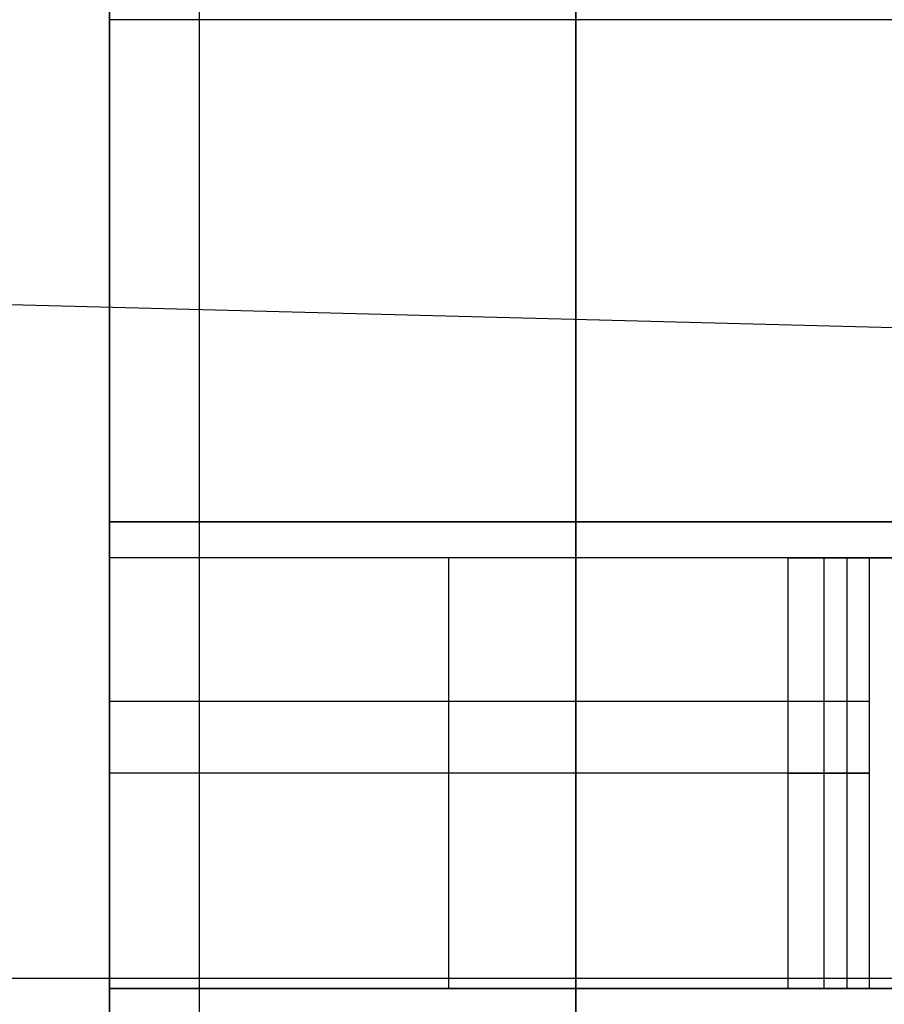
# Model space of a CAD drawing. Extents: x -8 to 8, y 0 to 107.
# Tile 184 of 256: x -3.979 to -3.376, y 29.666 to 30.352. Entities that reach past the tile are written whole.
import ezdxf

# ---------------------------------------------------------------- set-up
doc = ezdxf.new("R2010")
doc.units = 0
doc.layers.add('COUPLER_CASE', color=7, linetype='CONTINUOUS')
doc.layers.add('COUPLER_PCB', color=7, linetype='CONTINUOUS')

msp = doc.modelspace()

# ---------------------------------------------------------------- linework, layer by layer
at = {"layer": 'COUPLER_CASE', "color": 254}
for p, q in [((-3.85332, 28.49045, 5.78245), (-3.85332, 30.92979, 5.78245)), ((1.42965, 30.01123, 143.25149), (-5.03891, 30.18061, 143.08211)), ((-0.07035, 30.05051, 145.71307), (-5.03891, 30.18061, 145.58297)), ((-0.07035, 30.05051, 144.39759), (-5.03891, 30.18061, 144.39759)), ((-3.85332, 28.80032, 145.61401), (-3.85332, 30.14957, 145.61401)), ((-0.07035, 29.68349, 5.68338), (-7.63629, 29.68349, 5.88151))]:
    msp.add_line(p, q, dxfattribs=at)
at = {"layer": 'COUPLER_PCB', "color": 254}
for p, q in [((-3.91604, 19.15169, 94.16045), (-3.91604, 31.45169, 94.16045)), ((-3.91604, 19.15169, 81.16045), (-3.91604, 31.45169, 81.16045)), ((-3.91604, 31.45169, 81.21045), (-3.91604, 29.25169, 81.21045)), ((-3.91604, 29.25169, 94.11045), (-3.91604, 31.45169, 94.11045)), ((-3.91604, 19.15169, 68.66045), (-3.91604, 31.45169, 68.66045)), ((-3.91604, 19.15169, 55.66045), (-3.91604, 31.45169, 55.66045)), ((-3.91604, 31.45169, 55.71045), (-3.91604, 29.25169, 55.71045)), ((-3.91604, 29.25169, 68.61045), (-3.91604, 31.45169, 68.61045)), ((-3.59104, 29.25169, 94.11045), (-3.59104, 31.45169, 94.11045)), ((-3.59104, 31.45169, 81.21045), (-3.59104, 29.25169, 81.21045)), ((-3.59104, 29.25169, 68.61045), (-3.59104, 31.45169, 68.61045)), ((-3.59104, 31.45169, 55.71045), (-3.59104, 29.25169, 55.71045)), ((-3.91604, 29.35169, 84.88545), (-3.91604, 30.95169, 84.88545)), ((-3.91604, 30.95169, 85.33545), (-3.91604, 29.35169, 85.33545)), ((-3.91604, 29.35169, 86.92545), (-3.91604, 30.95169, 86.92545)), ((-3.91604, 30.95169, 87.37545), (-3.91604, 29.35169, 87.37545)), ((-3.91604, 29.35169, 88.96545), (-3.91604, 30.95169, 88.96545)), ((-3.91604, 30.95169, 89.41545), (-3.91604, 29.35169, 89.41545)), ((-3.91604, 29.35169, 91.00545), (-3.91604, 30.95169, 91.00545)), ((-3.91604, 30.95169, 91.45545), (-3.91604, 29.35169, 91.45545)), ((-3.91604, 29.35169, 59.38545), (-3.91604, 30.95169, 59.38545)), ((-3.91604, 30.95169, 59.83545), (-3.91604, 29.35169, 59.83545)), ((-3.91604, 29.35169, 61.42545), (-3.91604, 30.95169, 61.42545)), ((-3.91604, 30.95169, 61.87545), (-3.91604, 29.35169, 61.87545)), ((-3.91604, 29.35169, 63.46545), (-3.91604, 30.95169, 63.46545)), ((-3.91604, 30.95169, 63.91545), (-3.91604, 29.35169, 63.91545)), ((-3.91604, 29.35169, 65.50545), (-3.91604, 30.95169, 65.50545)), ((-3.91604, 30.95169, 65.95545), (-3.91604, 29.35169, 65.95545)), ((-3.26604, 30.35169, 94.11045), (-3.91604, 30.35169, 94.11045)), ((-3.26604, 30.35169, 81.21045), (-3.91604, 30.35169, 81.21045)), ((-0.61604, 30.35169, 86.92545), (-3.91604, 30.35169, 86.92545)), ((-0.61604, 30.35169, 87.37545), (-3.91604, 30.35169, 87.37545)), ((-0.61604, 30.35169, 91.00545), (-3.91604, 30.35169, 91.00545)), ((-0.61604, 30.35169, 91.45545), (-3.91604, 30.35169, 91.45545)), ((-0.61604, 30.35169, 88.96545), (-3.91604, 30.35169, 88.96545)), ((-0.61604, 30.35169, 89.41545), (-3.91604, 30.35169, 89.41545)), ((-0.61604, 30.35169, 84.88545), (-3.91604, 30.35169, 84.88545)), ((-0.61604, 30.35169, 85.33545), (-3.91604, 30.35169, 85.33545)), ((-3.26604, 30.35169, 68.61045), (-3.91604, 30.35169, 68.61045)), ((-0.61604, 30.35169, 61.42545), (-3.91604, 30.35169, 61.42545)), ((-0.61604, 30.35169, 61.87545), (-3.91604, 30.35169, 61.87545)), ((-0.61604, 30.35169, 65.50545), (-3.91604, 30.35169, 65.50545)), ((-0.61604, 30.35169, 65.95545), (-3.91604, 30.35169, 65.95545)), ((-0.61604, 30.35169, 63.46545), (-3.91604, 30.35169, 63.46545)), ((-0.61604, 30.35169, 63.91545), (-3.91604, 30.35169, 63.91545)), ((-0.61604, 30.35169, 59.38545), (-3.91604, 30.35169, 59.38545)), ((-0.61604, 30.35169, 59.83545), (-3.91604, 30.35169, 59.83545)), ((-3.91604, 29.35169, 83.86545), (-3.91604, 30.00169, 83.86545)), ((-3.91604, 30.00169, 83.86545), (-3.91604, 30.00169, 84.31545)), ((-3.91604, 30.00169, 84.31545), (-3.91604, 29.35169, 84.31545)), ((-3.91604, 29.35169, 85.90545), (-3.91604, 30.00169, 85.90545)), ((-3.91604, 30.00169, 85.90545), (-3.91604, 30.00169, 86.35545)), ((-3.91604, 30.00169, 86.35545), (-3.91604, 29.35169, 86.35545)), ((-3.91604, 29.35169, 87.94545), (-3.91604, 30.00169, 87.94545)), ((-3.91604, 30.00169, 87.94545), (-3.91604, 30.00169, 88.39545)), ((-3.91604, 30.00169, 88.39545), (-3.91604, 29.35169, 88.39545)), ((-3.91604, 29.35169, 89.98545), (-3.91604, 30.00169, 89.98545)), ((-3.91604, 30.00169, 89.98545), (-3.91604, 30.00169, 90.43545)), ((-3.91604, 30.00169, 90.43545), (-3.91604, 29.35169, 90.43545)), ((-3.91604, 30.00169, 85.90545), (-1.21604, 30.00169, 85.90545)), ((-1.21604, 30.00169, 86.35545), (-3.91604, 30.00169, 86.35545)), ((-3.91604, 30.00169, 89.98545), (-1.21604, 30.00169, 89.98545)), ((-1.21604, 30.00169, 90.43545), (-3.91604, 30.00169, 90.43545)), ((-3.91604, 30.00169, 87.94545), (-1.21604, 30.00169, 87.94545)), ((-1.21604, 30.00169, 88.39545), (-3.91604, 30.00169, 88.39545)), ((-3.91604, 30.00169, 83.86545), (-1.21604, 30.00169, 83.86545)), ((-1.21604, 30.00169, 84.31545), (-3.91604, 30.00169, 84.31545)), ((-1.21604, 30.00169, 86.13045), (-3.91604, 30.00169, 86.13045)), ((-1.21604, 30.00169, 90.21045), (-3.91604, 30.00169, 90.21045)), ((-1.21604, 30.00169, 88.17045), (-3.91604, 30.00169, 88.17045)), ((-1.21604, 30.00169, 84.09045), (-3.91604, 30.00169, 84.09045)), ((-3.91604, 29.35169, 58.36545), (-3.91604, 30.00169, 58.36545)), ((-3.91604, 30.00169, 58.36545), (-3.91604, 30.00169, 58.81545)), ((-3.91604, 30.00169, 58.81545), (-3.91604, 29.35169, 58.81545)), ((-3.91604, 29.35169, 60.40545), (-3.91604, 30.00169, 60.40545)), ((-3.91604, 30.00169, 60.40545), (-3.91604, 30.00169, 60.85545)), ((-3.91604, 30.00169, 60.85545), (-3.91604, 29.35169, 60.85545)), ((-3.91604, 29.35169, 62.44545), (-3.91604, 30.00169, 62.44545)), ((-3.91604, 30.00169, 62.44545), (-3.91604, 30.00169, 62.89545)), ((-3.91604, 30.00169, 62.89545), (-3.91604, 29.35169, 62.89545)), ((-3.91604, 29.35169, 64.48545), (-3.91604, 30.00169, 64.48545)), ((-3.91604, 30.00169, 64.48545), (-3.91604, 30.00169, 64.93545)), ((-3.91604, 30.00169, 64.93545), (-3.91604, 29.35169, 64.93545)), ((-3.91604, 30.00169, 60.40545), (-1.21604, 30.00169, 60.40545)), ((-1.21604, 30.00169, 60.85545), (-3.91604, 30.00169, 60.85545)), ((-3.91604, 30.00169, 64.48545), (-1.21604, 30.00169, 64.48545)), ((-1.21604, 30.00169, 64.93545), (-3.91604, 30.00169, 64.93545)), ((-3.91604, 30.00169, 62.44545), (-1.21604, 30.00169, 62.44545)), ((-1.21604, 30.00169, 62.89545), (-3.91604, 30.00169, 62.89545)), ((-3.91604, 30.00169, 58.36545), (-1.21604, 30.00169, 58.36545)), ((-1.21604, 30.00169, 58.81545), (-3.91604, 30.00169, 58.81545)), ((-1.21604, 30.00169, 60.63045), (-3.91604, 30.00169, 60.63045)), ((-1.21604, 30.00169, 64.71045), (-3.91604, 30.00169, 64.71045)), ((-1.21604, 30.00169, 62.67045), (-3.91604, 30.00169, 62.67045)), ((-1.21604, 30.00169, 58.59045), (-3.91604, 30.00169, 58.59045)), ((-3.91604, 29.97669, 85.93045), (-3.91604, 29.67669, 85.93045)), ((-3.91604, 29.67669, 86.33045), (-3.91604, 29.97669, 86.33045)), ((-3.91604, 29.97669, 86.33045), (-3.91604, 29.97669, 85.93045)), ((-3.91604, 29.97669, 90.01045), (-3.91604, 29.67669, 90.01045)), ((-3.91604, 29.67669, 90.41045), (-3.91604, 29.97669, 90.41045)), ((-3.91604, 29.97669, 90.41045), (-3.91604, 29.97669, 90.01045)), ((-3.91604, 29.97669, 87.97045), (-3.91604, 29.67669, 87.97045)), ((-3.91604, 29.67669, 88.37045), (-3.91604, 29.97669, 88.37045)), ((-3.91604, 29.97669, 88.37045), (-3.91604, 29.97669, 87.97045)), ((-3.91604, 29.97669, 83.89045), (-3.91604, 29.67669, 83.89045)), ((-3.91604, 29.67669, 84.29045), (-3.91604, 29.97669, 84.29045)), ((-3.91604, 29.97669, 84.29045), (-3.91604, 29.97669, 83.89045)), ((-3.44317, 29.97669, 85.93045), (-3.91604, 29.97669, 85.93045)), ((-3.44317, 29.97669, 86.33045), (-3.91604, 29.97669, 86.33045)), ((-3.44317, 29.97669, 90.01045), (-3.91604, 29.97669, 90.01045)), ((-3.44317, 29.97669, 90.41045), (-3.91604, 29.97669, 90.41045)), ((-3.44317, 29.97669, 87.97045), (-3.91604, 29.97669, 87.97045)), ((-3.44317, 29.97669, 88.37045), (-3.91604, 29.97669, 88.37045)), ((-3.44317, 29.97669, 83.89045), (-3.91604, 29.97669, 83.89045)), ((-3.44317, 29.97669, 84.29045), (-3.91604, 29.97669, 84.29045)), ((-0.71604, 29.97669, 86.13045), (-3.91604, 29.97669, 86.13045)), ((-0.71604, 29.97669, 90.21045), (-3.91604, 29.97669, 90.21045)), ((-0.71604, 29.97669, 88.17045), (-3.91604, 29.97669, 88.17045)), ((-0.71604, 29.97669, 84.09045), (-3.91604, 29.97669, 84.09045)), ((-3.91604, 29.97669, 60.43045), (-3.91604, 29.67669, 60.43045)), ((-3.91604, 29.67669, 60.83045), (-3.91604, 29.97669, 60.83045)), ((-3.91604, 29.97669, 60.83045), (-3.91604, 29.97669, 60.43045)), ((-3.91604, 29.97669, 64.51045), (-3.91604, 29.67669, 64.51045)), ((-3.91604, 29.67669, 64.91045), (-3.91604, 29.97669, 64.91045)), ((-3.91604, 29.97669, 64.91045), (-3.91604, 29.97669, 64.51045)), ((-3.91604, 29.97669, 62.47045), (-3.91604, 29.67669, 62.47045)), ((-3.91604, 29.67669, 62.87045), (-3.91604, 29.97669, 62.87045)), ((-3.91604, 29.97669, 62.87045), (-3.91604, 29.97669, 62.47045)), ((-3.91604, 29.97669, 58.39045), (-3.91604, 29.67669, 58.39045)), ((-3.91604, 29.67669, 58.79045), (-3.91604, 29.97669, 58.79045)), ((-3.91604, 29.97669, 58.79045), (-3.91604, 29.97669, 58.39045)), ((-3.44317, 29.97669, 60.43045), (-3.91604, 29.97669, 60.43045)), ((-3.44317, 29.97669, 60.83045), (-3.91604, 29.97669, 60.83045)), ((-3.44317, 29.97669, 64.51045), (-3.91604, 29.97669, 64.51045)), ((-3.44317, 29.97669, 64.91045), (-3.91604, 29.97669, 64.91045)), ((-3.44317, 29.97669, 62.47045), (-3.91604, 29.97669, 62.47045)), ((-3.44317, 29.97669, 62.87045), (-3.91604, 29.97669, 62.87045)), ((-3.44317, 29.97669, 58.39045), (-3.91604, 29.97669, 58.39045)), ((-3.44317, 29.97669, 58.79045), (-3.91604, 29.97669, 58.79045)), ((-0.71604, 29.97669, 60.63045), (-3.91604, 29.97669, 60.63045)), ((-0.71604, 29.97669, 64.71045), (-3.91604, 29.97669, 64.71045)), ((-0.71604, 29.97669, 62.67045), (-3.91604, 29.97669, 62.67045)), ((-0.71604, 29.97669, 58.59045), (-3.91604, 29.97669, 58.59045)), ((-3.6796, 29.67669, 85.93045), (-3.6796, 29.97669, 85.93045)), ((-3.6796, 29.67669, 86.33045), (-3.6796, 29.97669, 86.33045)), ((-3.6796, 29.67669, 90.01045), (-3.6796, 29.97669, 90.01045)), ((-3.6796, 29.67669, 90.41045), (-3.6796, 29.97669, 90.41045)), ((-3.6796, 29.67669, 87.97045), (-3.6796, 29.97669, 87.97045)), ((-3.6796, 29.67669, 88.37045), (-3.6796, 29.97669, 88.37045)), ((-3.6796, 29.67669, 83.89045), (-3.6796, 29.97669, 83.89045)), ((-3.6796, 29.67669, 84.29045), (-3.6796, 29.97669, 84.29045)), ((-3.6796, 29.67669, 60.43045), (-3.6796, 29.97669, 60.43045)), ((-3.6796, 29.67669, 60.83045), (-3.6796, 29.97669, 60.83045)), ((-3.6796, 29.67669, 64.51045), (-3.6796, 29.97669, 64.51045)), ((-3.6796, 29.67669, 64.91045), (-3.6796, 29.97669, 64.91045)), ((-3.6796, 29.67669, 62.47045), (-3.6796, 29.97669, 62.47045)), ((-3.6796, 29.67669, 62.87045), (-3.6796, 29.97669, 62.87045)), ((-3.6796, 29.67669, 58.39045), (-3.6796, 29.97669, 58.39045)), ((-3.6796, 29.67669, 58.79045), (-3.6796, 29.97669, 58.79045)), ((-3.44317, 29.67669, 85.93045), (-3.44317, 29.97669, 85.93045)), ((-3.44317, 29.67669, 86.33045), (-3.44317, 29.97669, 86.33045)), ((-3.44317, 29.67669, 90.01045), (-3.44317, 29.97669, 90.01045)), ((-3.44317, 29.67669, 90.41045), (-3.44317, 29.97669, 90.41045)), ((-3.44317, 29.67669, 87.97045), (-3.44317, 29.97669, 87.97045)), ((-3.44317, 29.67669, 88.37045), (-3.44317, 29.97669, 88.37045)), ((-3.44317, 29.67669, 83.89045), (-3.44317, 29.97669, 83.89045)), ((-3.44317, 29.67669, 84.29045), (-3.44317, 29.97669, 84.29045)), ((-3.44317, 29.67669, 60.43045), (-3.44317, 29.97669, 60.43045)), ((-3.44317, 29.67669, 60.83045), (-3.44317, 29.97669, 60.83045)), ((-3.44317, 29.67669, 64.51045), (-3.44317, 29.97669, 64.51045)), ((-3.44317, 29.67669, 64.91045), (-3.44317, 29.97669, 64.91045)), ((-3.44317, 29.67669, 62.47045), (-3.44317, 29.97669, 62.47045)), ((-3.44317, 29.67669, 62.87045), (-3.44317, 29.97669, 62.87045)), ((-3.44317, 29.67669, 58.39045), (-3.44317, 29.97669, 58.39045)), ((-3.44317, 29.67669, 58.79045), (-3.44317, 29.97669, 58.79045)), ((-3.41817, 29.67669, 85.92375), (-3.41817, 29.97669, 85.92375)), ((-3.38647, 29.97669, 85.90545), (-3.41817, 29.97669, 85.92375)), ((-3.41817, 29.97669, 86.33715), (-3.38647, 29.97669, 86.35545)), ((-3.41817, 29.67669, 86.33715), (-3.41817, 29.97669, 86.33715)), ((-3.41817, 29.67669, 90.00375), (-3.41817, 29.97669, 90.00375)), ((-3.38647, 29.97669, 89.98545), (-3.41817, 29.97669, 90.00375)), ((-3.41817, 29.97669, 90.41715), (-3.38647, 29.97669, 90.43545)), ((-3.41817, 29.67669, 90.41715), (-3.41817, 29.97669, 90.41715)), ((-3.41817, 29.67669, 87.96375), (-3.41817, 29.97669, 87.96375)), ((-3.38647, 29.97669, 87.94545), (-3.41817, 29.97669, 87.96375)), ((-3.41817, 29.97669, 88.37715), (-3.38647, 29.97669, 88.39545)), ((-3.41817, 29.67669, 88.37715), (-3.41817, 29.97669, 88.37715)), ((-3.41817, 29.67669, 83.88375), (-3.41817, 29.97669, 83.88375)), ((-3.38647, 29.97669, 83.86545), (-3.41817, 29.97669, 83.88375)), ((-3.41817, 29.97669, 84.29715), (-3.38647, 29.97669, 84.31545)), ((-3.41817, 29.67669, 84.29715), (-3.41817, 29.97669, 84.29715)), ((-3.41817, 29.67669, 60.42375), (-3.41817, 29.97669, 60.42375)), ((-3.38647, 29.97669, 60.40545), (-3.41817, 29.97669, 60.42375)), ((-3.41817, 29.97669, 60.83715), (-3.38647, 29.97669, 60.85545)), ((-3.41817, 29.67669, 60.83715), (-3.41817, 29.97669, 60.83715)), ((-3.41817, 29.67669, 64.50375), (-3.41817, 29.97669, 64.50375)), ((-3.38647, 29.97669, 64.48545), (-3.41817, 29.97669, 64.50375)), ((-3.41817, 29.97669, 64.91715), (-3.38647, 29.97669, 64.93545)), ((-3.41817, 29.67669, 64.91715), (-3.41817, 29.97669, 64.91715)), ((-3.41817, 29.67669, 62.46375), (-3.41817, 29.97669, 62.46375)), ((-3.38647, 29.97669, 62.44545), (-3.41817, 29.97669, 62.46375)), ((-3.41817, 29.97669, 62.87715), (-3.38647, 29.97669, 62.89545)), ((-3.41817, 29.67669, 62.87715), (-3.41817, 29.97669, 62.87715)), ((-3.41817, 29.67669, 58.38375), (-3.41817, 29.97669, 58.38375)), ((-3.38647, 29.97669, 58.36545), (-3.41817, 29.97669, 58.38375)), ((-3.41817, 29.97669, 58.79715), (-3.38647, 29.97669, 58.81545)), ((-3.41817, 29.67669, 58.79715), (-3.41817, 29.97669, 58.79715)), ((-3.40232, 29.97669, 85.9146), (-3.40232, 29.67669, 85.9146)), ((-3.40232, 29.97669, 86.3463), (-3.40232, 29.67669, 86.3463)), ((-3.40232, 29.97669, 89.9946), (-3.40232, 29.67669, 89.9946)), ((-3.40232, 29.97669, 90.4263), (-3.40232, 29.67669, 90.4263)), ((-3.40232, 29.97669, 87.9546), (-3.40232, 29.67669, 87.9546)), ((-3.40232, 29.97669, 88.3863), (-3.40232, 29.67669, 88.3863)), ((-3.40232, 29.97669, 83.8746), (-3.40232, 29.67669, 83.8746)), ((-3.40232, 29.97669, 84.3063), (-3.40232, 29.67669, 84.3063)), ((-3.40232, 29.97669, 60.4146), (-3.40232, 29.67669, 60.4146)), ((-3.40232, 29.97669, 60.8463), (-3.40232, 29.67669, 60.8463)), ((-3.40232, 29.97669, 64.4946), (-3.40232, 29.67669, 64.4946)), ((-3.40232, 29.97669, 64.9263), (-3.40232, 29.67669, 64.9263)), ((-3.40232, 29.97669, 62.4546), (-3.40232, 29.67669, 62.4546)), ((-3.40232, 29.97669, 62.8863), (-3.40232, 29.67669, 62.8863)), ((-3.40232, 29.97669, 58.3746), (-3.40232, 29.67669, 58.3746)), ((-3.40232, 29.97669, 58.8063), (-3.40232, 29.67669, 58.8063)), ((-3.38647, 29.67669, 85.90545), (-3.38647, 29.97669, 85.90545)), ((-3.23058, 29.97669, 85.90545), (-3.38647, 29.97669, 85.90545)), ((-3.38647, 29.67669, 86.35545), (-3.38647, 29.97669, 86.35545)), ((-3.38647, 29.97669, 86.35545), (-3.23058, 29.97669, 86.35545)), ((-3.38647, 29.67669, 89.98545), (-3.38647, 29.97669, 89.98545)), ((-3.23058, 29.97669, 89.98545), (-3.38647, 29.97669, 89.98545)), ((-3.38647, 29.67669, 90.43545), (-3.38647, 29.97669, 90.43545)), ((-3.38647, 29.97669, 90.43545), (-3.23058, 29.97669, 90.43545)), ((-3.38647, 29.67669, 87.94545), (-3.38647, 29.97669, 87.94545)), ((-3.23058, 29.97669, 87.94545), (-3.38647, 29.97669, 87.94545)), ((-3.38647, 29.67669, 88.39545), (-3.38647, 29.97669, 88.39545)), ((-3.38647, 29.97669, 88.39545), (-3.23058, 29.97669, 88.39545)), ((-3.38647, 29.67669, 83.86545), (-3.38647, 29.97669, 83.86545)), ((-3.23058, 29.97669, 83.86545), (-3.38647, 29.97669, 83.86545)), ((-3.38647, 29.67669, 84.31545), (-3.38647, 29.97669, 84.31545)), ((-3.38647, 29.97669, 84.31545), (-3.23058, 29.97669, 84.31545)), ((-3.38647, 29.67669, 60.40545), (-3.38647, 29.97669, 60.40545)), ((-3.23058, 29.97669, 60.40545), (-3.38647, 29.97669, 60.40545)), ((-3.38647, 29.67669, 60.85545), (-3.38647, 29.97669, 60.85545)), ((-3.38647, 29.97669, 60.85545), (-3.23058, 29.97669, 60.85545)), ((-3.38647, 29.67669, 64.48545), (-3.38647, 29.97669, 64.48545)), ((-3.23058, 29.97669, 64.48545), (-3.38647, 29.97669, 64.48545)), ((-3.38647, 29.67669, 64.93545), (-3.38647, 29.97669, 64.93545)), ((-3.38647, 29.97669, 64.93545), (-3.23058, 29.97669, 64.93545)), ((-3.38647, 29.67669, 62.44545), (-3.38647, 29.97669, 62.44545)), ((-3.23058, 29.97669, 62.44545), (-3.38647, 29.97669, 62.44545)), ((-3.38647, 29.67669, 62.89545), (-3.38647, 29.97669, 62.89545)), ((-3.38647, 29.97669, 62.89545), (-3.23058, 29.97669, 62.89545)), ((-3.38647, 29.67669, 58.36545), (-3.38647, 29.97669, 58.36545)), ((-3.23058, 29.97669, 58.36545), (-3.38647, 29.97669, 58.36545)), ((-3.38647, 29.67669, 58.81545), (-3.38647, 29.97669, 58.81545)), ((-3.38647, 29.97669, 58.81545), (-3.23058, 29.97669, 58.81545)), ((-3.38647, 29.87669, 85.90545), (-3.91604, 29.87669, 85.90545)), ((-3.38647, 29.87669, 86.35545), (-3.91604, 29.87669, 86.35545)), ((-3.38647, 29.87669, 89.98545), (-3.91604, 29.87669, 89.98545)), ((-3.38647, 29.87669, 90.43545), (-3.91604, 29.87669, 90.43545)), ((-3.38647, 29.87669, 87.94545), (-3.91604, 29.87669, 87.94545)), ((-3.38647, 29.87669, 88.39545), (-3.91604, 29.87669, 88.39545)), ((-3.38647, 29.87669, 83.86545), (-3.91604, 29.87669, 83.86545)), ((-3.38647, 29.87669, 84.31545), (-3.91604, 29.87669, 84.31545)), ((-3.38647, 29.87669, 60.40545), (-3.91604, 29.87669, 60.40545)), ((-3.38647, 29.87669, 60.85545), (-3.91604, 29.87669, 60.85545)), ((-3.38647, 29.87669, 64.48545), (-3.91604, 29.87669, 64.48545)), ((-3.38647, 29.87669, 64.93545), (-3.91604, 29.87669, 64.93545)), ((-3.38647, 29.87669, 62.44545), (-3.91604, 29.87669, 62.44545)), ((-3.38647, 29.87669, 62.89545), (-3.91604, 29.87669, 62.89545)), ((-3.38647, 29.87669, 58.36545), (-3.91604, 29.87669, 58.36545)), ((-3.38647, 29.87669, 58.81545), (-3.91604, 29.87669, 58.81545)), ((-3.44317, 29.82669, 85.93045), (-3.91604, 29.82669, 85.93045)), ((-3.44317, 29.82669, 86.33045), (-3.91604, 29.82669, 86.33045)), ((-3.44317, 29.82669, 90.01045), (-3.91604, 29.82669, 90.01045)), ((-3.44317, 29.82669, 90.41045), (-3.91604, 29.82669, 90.41045)), ((-3.44317, 29.82669, 87.97045), (-3.91604, 29.82669, 87.97045)), ((-3.44317, 29.82669, 88.37045), (-3.91604, 29.82669, 88.37045)), ((-3.44317, 29.82669, 83.89045), (-3.91604, 29.82669, 83.89045)), ((-3.44317, 29.82669, 84.29045), (-3.91604, 29.82669, 84.29045)), ((-3.44317, 29.82669, 60.43045), (-3.91604, 29.82669, 60.43045)), ((-3.44317, 29.82669, 60.83045), (-3.91604, 29.82669, 60.83045)), ((-3.44317, 29.82669, 64.51045), (-3.91604, 29.82669, 64.51045)), ((-3.44317, 29.82669, 64.91045), (-3.91604, 29.82669, 64.91045)), ((-3.44317, 29.82669, 62.47045), (-3.91604, 29.82669, 62.47045)), ((-3.44317, 29.82669, 62.87045), (-3.91604, 29.82669, 62.87045)), ((-3.44317, 29.82669, 58.39045), (-3.91604, 29.82669, 58.39045)), ((-3.44317, 29.82669, 58.79045), (-3.91604, 29.82669, 58.79045)), ((-3.38647, 29.82669, 85.90545), (-3.41817, 29.82669, 85.92375)), ((-3.41817, 29.82669, 86.33715), (-3.38647, 29.82669, 86.35545)), ((-3.38647, 29.82669, 89.98545), (-3.41817, 29.82669, 90.00375)), ((-3.41817, 29.82669, 90.41715), (-3.38647, 29.82669, 90.43545)), ((-3.38647, 29.82669, 87.94545), (-3.41817, 29.82669, 87.96375)), ((-3.41817, 29.82669, 88.37715), (-3.38647, 29.82669, 88.39545)), ((-3.38647, 29.82669, 83.86545), (-3.41817, 29.82669, 83.88375)), ((-3.41817, 29.82669, 84.29715), (-3.38647, 29.82669, 84.31545)), ((-3.38647, 29.82669, 60.40545), (-3.41817, 29.82669, 60.42375)), ((-3.41817, 29.82669, 60.83715), (-3.38647, 29.82669, 60.85545)), ((-3.38647, 29.82669, 64.48545), (-3.41817, 29.82669, 64.50375)), ((-3.41817, 29.82669, 64.91715), (-3.38647, 29.82669, 64.93545)), ((-3.38647, 29.82669, 62.44545), (-3.41817, 29.82669, 62.46375)), ((-3.41817, 29.82669, 62.87715), (-3.38647, 29.82669, 62.89545)), ((-3.38647, 29.82669, 58.36545), (-3.41817, 29.82669, 58.38375)), ((-3.41817, 29.82669, 58.79715), (-3.38647, 29.82669, 58.81545)), ((-3.91604, 29.67669, 85.93045), (-3.91604, 29.67669, 86.33045)), ((-3.91604, 29.67669, 90.01045), (-3.91604, 29.67669, 90.41045)), ((-3.91604, 29.67669, 87.97045), (-3.91604, 29.67669, 88.37045)), ((-3.91604, 29.67669, 83.89045), (-3.91604, 29.67669, 84.29045)), ((-3.91604, 29.67669, 86.33045), (-3.44317, 29.67669, 86.33045)), ((-3.44317, 29.67669, 85.93045), (-3.91604, 29.67669, 85.93045)), ((-3.91604, 29.67669, 90.41045), (-3.44317, 29.67669, 90.41045)), ((-3.44317, 29.67669, 90.01045), (-3.91604, 29.67669, 90.01045)), ((-3.91604, 29.67669, 88.37045), (-3.44317, 29.67669, 88.37045)), ((-3.44317, 29.67669, 87.97045), (-3.91604, 29.67669, 87.97045)), ((-3.91604, 29.67669, 84.29045), (-3.44317, 29.67669, 84.29045)), ((-3.44317, 29.67669, 83.89045), (-3.91604, 29.67669, 83.89045)), ((-0.71604, 29.67669, 86.13045), (-3.91604, 29.67669, 86.13045)), ((-0.71604, 29.67669, 90.21045), (-3.91604, 29.67669, 90.21045)), ((-0.71604, 29.67669, 88.17045), (-3.91604, 29.67669, 88.17045)), ((-0.71604, 29.67669, 84.09045), (-3.91604, 29.67669, 84.09045)), ((-3.91604, 29.67669, 60.43045), (-3.91604, 29.67669, 60.83045)), ((-3.91604, 29.67669, 64.51045), (-3.91604, 29.67669, 64.91045)), ((-3.91604, 29.67669, 62.47045), (-3.91604, 29.67669, 62.87045)), ((-3.91604, 29.67669, 58.39045), (-3.91604, 29.67669, 58.79045)), ((-3.91604, 29.67669, 60.83045), (-3.44317, 29.67669, 60.83045)), ((-3.44317, 29.67669, 60.43045), (-3.91604, 29.67669, 60.43045)), ((-3.91604, 29.67669, 64.91045), (-3.44317, 29.67669, 64.91045)), ((-3.44317, 29.67669, 64.51045), (-3.91604, 29.67669, 64.51045)), ((-3.91604, 29.67669, 62.87045), (-3.44317, 29.67669, 62.87045)), ((-3.44317, 29.67669, 62.47045), (-3.91604, 29.67669, 62.47045)), ((-3.91604, 29.67669, 58.79045), (-3.44317, 29.67669, 58.79045)), ((-3.44317, 29.67669, 58.39045), (-3.91604, 29.67669, 58.39045)), ((-0.71604, 29.67669, 60.63045), (-3.91604, 29.67669, 60.63045)), ((-0.71604, 29.67669, 64.71045), (-3.91604, 29.67669, 64.71045)), ((-0.71604, 29.67669, 62.67045), (-3.91604, 29.67669, 62.67045)), ((-0.71604, 29.67669, 58.59045), (-3.91604, 29.67669, 58.59045)), ((-3.38647, 29.67669, 85.90545), (-3.41817, 29.67669, 85.92375)), ((-3.41817, 29.67669, 86.33715), (-3.38647, 29.67669, 86.35545)), ((-3.38647, 29.67669, 89.98545), (-3.41817, 29.67669, 90.00375)), ((-3.41817, 29.67669, 90.41715), (-3.38647, 29.67669, 90.43545)), ((-3.38647, 29.67669, 87.94545), (-3.41817, 29.67669, 87.96375)), ((-3.41817, 29.67669, 88.37715), (-3.38647, 29.67669, 88.39545)), ((-3.38647, 29.67669, 83.86545), (-3.41817, 29.67669, 83.88375)), ((-3.41817, 29.67669, 84.29715), (-3.38647, 29.67669, 84.31545)), ((-3.38647, 29.67669, 60.40545), (-3.41817, 29.67669, 60.42375)), ((-3.41817, 29.67669, 60.83715), (-3.38647, 29.67669, 60.85545)), ((-3.38647, 29.67669, 64.48545), (-3.41817, 29.67669, 64.50375)), ((-3.41817, 29.67669, 64.91715), (-3.38647, 29.67669, 64.93545)), ((-3.38647, 29.67669, 62.44545), (-3.41817, 29.67669, 62.46375)), ((-3.41817, 29.67669, 62.87715), (-3.38647, 29.67669, 62.89545)), ((-3.38647, 29.67669, 58.36545), (-3.41817, 29.67669, 58.38375)), ((-3.41817, 29.67669, 58.79715), (-3.38647, 29.67669, 58.81545)), ((-3.23058, 29.67669, 85.90545), (-3.38647, 29.67669, 85.90545)), ((-3.38647, 29.67669, 86.35545), (-3.23058, 29.67669, 86.35545)), ((-3.23058, 29.67669, 89.98545), (-3.38647, 29.67669, 89.98545)), ((-3.38647, 29.67669, 90.43545), (-3.23058, 29.67669, 90.43545)), ((-3.23058, 29.67669, 87.94545), (-3.38647, 29.67669, 87.94545)), ((-3.38647, 29.67669, 88.39545), (-3.23058, 29.67669, 88.39545)), ((-3.23058, 29.67669, 83.86545), (-3.38647, 29.67669, 83.86545)), ((-3.38647, 29.67669, 84.31545), (-3.23058, 29.67669, 84.31545)), ((-3.23058, 29.67669, 60.40545), (-3.38647, 29.67669, 60.40545)), ((-3.38647, 29.67669, 60.85545), (-3.23058, 29.67669, 60.85545)), ((-3.23058, 29.67669, 64.48545), (-3.38647, 29.67669, 64.48545)), ((-3.38647, 29.67669, 64.93545), (-3.23058, 29.67669, 64.93545)), ((-3.23058, 29.67669, 62.44545), (-3.38647, 29.67669, 62.44545)), ((-3.38647, 29.67669, 62.89545), (-3.23058, 29.67669, 62.89545)), ((-3.23058, 29.67669, 58.36545), (-3.38647, 29.67669, 58.36545)), ((-3.38647, 29.67669, 58.81545), (-3.23058, 29.67669, 58.81545))]:
    msp.add_line(p, q, dxfattribs=at)
at = {"layer": 'COUPLER_PCB', "color": 254, "extrusion": (4.37115e-08, 1, 4.37116e-08)}
for centre in [(3.44317, 85.88045, 29.97669), (3.44317, 60.38045, 29.97669)]:
    msp.add_arc(centre, 0.05, 90, 120, dxfattribs=at)
at = {"layer": 'COUPLER_PCB', "color": 254, "extrusion": (4.37113e-08, 1, 4.37118e-08)}
for centre in [(3.44317, 86.38045, 29.97669), (3.44317, 60.88045, 29.97669)]:
    msp.add_arc(centre, 0.05, 240, 270, dxfattribs=at)
at = {"layer": 'COUPLER_PCB', "color": 254, "extrusion": (4.37114e-08, 1, 4.37114e-08)}
for centre, start, end in [((3.44317, 89.96045, 29.97669), 90, 120), ((3.44317, 64.46045, 29.97669), 90, 120), ((3.44317, 85.88045, 29.82669), 90, 120), ((3.44317, 86.38045, 29.82669), 240, 270), ((3.44317, 89.96045, 29.82669), 90, 120), ((3.44317, 90.46045, 29.82669), 240, 270), ((3.44317, 87.92045, 29.82669), 90, 120), ((3.44317, 88.42045, 29.82669), 240, 270), ((3.44317, 83.84045, 29.82669), 90, 120), ((3.44317, 84.34045, 29.82669), 240, 270), ((3.44317, 60.38045, 29.82669), 90, 120), ((3.44317, 60.88045, 29.82669), 240, 270), ((3.44317, 64.46045, 29.82669), 90, 120), ((3.44317, 64.96045, 29.82669), 240, 270), ((3.44317, 62.42045, 29.82669), 90, 120), ((3.44317, 62.92045, 29.82669), 240, 270), ((3.44317, 58.34045, 29.82669), 90, 120), ((3.44317, 58.84045, 29.82669), 240, 270)]:
    msp.add_arc(centre, 0.05, start, end, dxfattribs=at)
at = {"layer": 'COUPLER_PCB', "color": 254, "extrusion": (4.37114e-08, 1, 4.37113e-08)}
for centre in [(3.44317, 90.46045, 29.97669), (3.44317, 64.96045, 29.97669)]:
    msp.add_arc(centre, 0.05, 240, 270, dxfattribs=at)
at = {"layer": 'COUPLER_PCB', "color": 254, "extrusion": (4.37115e-08, 1, 4.37119e-08)}
for centre in [(3.44317, 87.92045, 29.97669), (3.44317, 62.42045, 29.97669)]:
    msp.add_arc(centre, 0.05, 90, 120, dxfattribs=at)
at = {"layer": 'COUPLER_PCB', "color": 254, "extrusion": (4.37115e-08, 1, 4.37109e-08)}
for centre in [(3.44317, 88.42045, 29.97669), (3.44317, 62.92045, 29.97669)]:
    msp.add_arc(centre, 0.05, 240, 270, dxfattribs=at)
at = {"layer": 'COUPLER_PCB', "color": 254, "extrusion": (4.37114e-08, 1, 4.37112e-08)}
for centre in [(3.44317, 83.84045, 29.97669), (3.44317, 58.34045, 29.97669)]:
    msp.add_arc(centre, 0.05, 90, 120, dxfattribs=at)
at = {"layer": 'COUPLER_PCB', "color": 254, "extrusion": (4.37114e-08, 1, 4.37115e-08)}
for centre in [(3.44317, 84.34045, 29.97669), (3.44317, 58.84045, 29.97669)]:
    msp.add_arc(centre, 0.05, 240, 270, dxfattribs=at)
at = {"layer": 'COUPLER_PCB', "color": 254, "extrusion": (4.41314e-08, 1, 4.02404e-08)}
for centre in [(3.44317, 85.88045, 29.67669), (3.44317, 83.84045, 29.67669), (3.44317, 60.38045, 29.67669), (3.44317, 58.34045, 29.67669)]:
    msp.add_arc(centre, 0.05, 90, 120, dxfattribs=at)
at = {"layer": 'COUPLER_PCB', "color": 254, "extrusion": (4.14255e-08, 1, 4.94434e-08)}
for centre in [(3.44317, 86.38045, 29.67669), (3.44317, 90.46045, 29.67669), (3.44317, 60.88045, 29.67669), (3.44317, 64.96045, 29.67669)]:
    msp.add_arc(centre, 0.05, 240, 270, dxfattribs=at)
at = {"layer": 'COUPLER_PCB', "color": 254, "extrusion": (4.41314e-08, 1, 4.02403e-08)}
for centre in [(3.44317, 89.96045, 29.67669), (3.44317, 64.46045, 29.67669)]:
    msp.add_arc(centre, 0.05, 90, 120, dxfattribs=at)
at = {"layer": 'COUPLER_PCB', "color": 254, "extrusion": (4.41312e-08, 1, 4.02401e-08)}
for centre in [(3.44317, 87.92045, 29.67669), (3.44317, 62.42045, 29.67669)]:
    msp.add_arc(centre, 0.05, 90, 120, dxfattribs=at)
at = {"layer": 'COUPLER_PCB', "color": 254, "extrusion": (4.14256e-08, 1, 4.94433e-08)}
for centre in [(3.44317, 88.42045, 29.67669), (3.44317, 62.92045, 29.67669)]:
    msp.add_arc(centre, 0.05, 240, 270, dxfattribs=at)
at = {"layer": 'COUPLER_PCB', "color": 254, "extrusion": (4.14255e-08, 1, 4.94435e-08)}
for centre in [(3.44317, 84.34045, 29.67669), (3.44317, 58.84045, 29.67669)]:
    msp.add_arc(centre, 0.05, 240, 270, dxfattribs=at)

doc.saveas('drawing.dxf')
